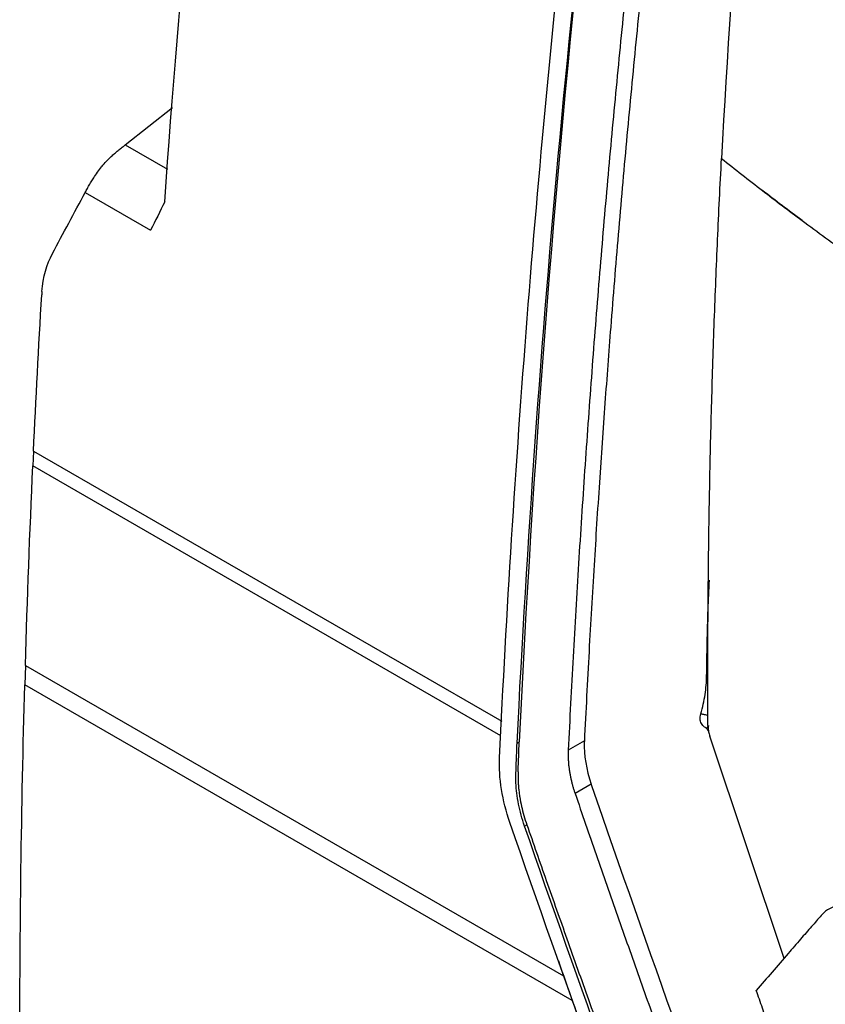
# Model space of a CAD drawing. Header units: millimetres. Extents: x 156922 to 157823, y 112322 to 113312.
# Tile 107 of 123: x 157588 to 157624, y 113115 to 113158. Entities that reach past the tile are written whole.
import ezdxf

# ---------------------------------------------------------------- set-up
doc = ezdxf.new("R2010")
doc.units = ezdxf.units.MM

msp = doc.modelspace()

# ---------------------------------------------------------------- linework, layer by layer
at = {"color": 7, "linetype": 'Continuous', "lineweight": 25}
for p, q in [((157593.03, 113152.454), (157595.102, 113154.095)), ((157593.03, 113152.454), (157594.879, 113151.386)), ((157591.272, 113150.364), (157594.144, 113148.706)), ((157621.02, 113150.468), (157621.02, 113150.468)), ((157589.005, 113139.01), (157588.975, 113138.358)), ((157589.005, 113139.01), (157609.552, 113127.148)), ((157609.512, 113126.502), (157588.975, 113138.358)), ((157588.647, 113129.602), (157588.622, 113128.75)), ((157588.647, 113129.602), (157612.259, 113115.97)), ((157612.638, 113114.885), (157588.622, 113128.75)), ((157621.932, 113116.734), (157618.676, 113126.493)), ((157610.22, 113126.193), (157610.313, 113126.247)), ((157613.172, 113126.285), (157612.464, 113125.877)), ((157613.471, 113124.387), (157612.763, 113123.979)), ((157613.471, 113124.387), (157613.491, 113124.329)), ((157610.547, 113122.55), (157610.646, 113122.607))]:
    msp.add_line(p, q, dxfattribs=at)
at = {"color": 7, "linetype": 'Continuous', "lineweight": 25, "flags": 128}
msp.add_lwpolyline([(157618.532, 113126.831), (157618.63, 113126.954), (157618.632, 113126.957)], dxfattribs=at)
at = {"color": 7, "linetype": 'Continuous', "lineweight": 25}
for points in [[(157610.22, 113126.193), (157611.092, 113143.751), (157612.712, 113161.646), (157615.21, 113179.938)], [(157621.486, 113179.166), (157620.419, 113169.923), (157619.662, 113160.823), (157619.19, 113151.853)], [(157594.761, 113149.952), (157595.422, 113159.347), (157596.318, 113168.854), (157597.448, 113178.457)], [(157609.451, 113125.541), (157610.057, 113138.299), (157611.06, 113151.263), (157612.51, 113164.415)], [(157613.148, 113162.881), (157611.821, 113150.493), (157610.89, 113138.279), (157610.313, 113126.247)], [(157589.832, 113147.679), (157590.308, 113148.573), (157590.793, 113149.466), (157591.271, 113150.364)], [(157622.72, 113149.134), (157622.135, 113149.569), (157621.557, 113150.007), (157620.984, 113150.448)], [(157620.984, 113150.447), (157621.557, 113150.007), (157622.135, 113149.569), (157622.72, 113149.134)], [(157594.761, 113149.952), (157594.555, 113149.536), (157594.349, 113149.121), (157594.144, 113148.706)], [(157589.374, 113146.015), (157589.427, 113146.646), (157589.585, 113147.213), (157589.832, 113147.679)], [(157589.005, 113139.01), (157589.11, 113141.288), (157589.23, 113143.575), (157589.364, 113145.868)], [(157588.647, 113129.602), (157588.733, 113132.508), (157588.842, 113135.427), (157588.975, 113138.358)], [(157588.407, 113112.629), (157588.399, 113117.957), (157588.47, 113123.331), (157588.622, 113128.75)], [(157618.256, 113127.2), (157618.245, 113127.289), (157618.255, 113127.383), (157618.282, 113127.475)], [(157610.267, 113124.975), (157610.282, 113125.399), (157610.297, 113125.823), (157610.313, 113126.247)], [(157613.17, 113126.238), (157613.149, 113125.663), (157613.253, 113125.02), (157613.471, 113124.387)], [(157613.172, 113126.285), (157613.171, 113126.269), (157613.17, 113126.254), (157613.17, 113126.238)], [(157609.905, 113122.697), (157609.568, 113123.671), (157609.409, 113124.662), (157609.451, 113125.541)], [(157610.266, 113124.935), (157610.266, 113124.948), (157610.267, 113124.962), (157610.267, 113124.975)], [(157613.491, 113124.329), (157615.973, 113117.114), (157618.533, 113109.939), (157621.168, 113102.803)], [(157617.436, 113101.709), (157614.856, 113108.667), (157612.344, 113115.663), (157609.905, 113122.697)], [(157618.03, 113101.669), (157615.466, 113108.592), (157612.969, 113115.552), (157610.547, 113122.55)]]:
    msp.add_open_spline(points, degree=3, dxfattribs=at)
for points, knots in [([(157616.043, 113162.883), (157615.97, 113162.196), (157615.822, 113160.821), (157615.61, 113158.764), (157615.405, 113156.71), (157615.207, 113154.659), (157615.016, 113152.611), (157614.832, 113150.566), (157614.656, 113148.524), (157614.486, 113146.486), (157614.29, 113144.016), (157614.067, 113141.063), (157613.823, 113137.578), (157613.59, 113133.943), (157613.368, 113130.159), (157613.238, 113127.594), (157613.172, 113126.285)], [0, 0, 0, 0, 0.055556, 0.111111, 0.166667, 0.222223, 0.277778, 0.333334, 0.388889, 0.444444, 0.499999, 0.591199, 0.6868, 0.786801, 0.891202, 1, 1, 1, 1]), ([(157615.343, 113162.586), (157615.27, 113161.909), (157615.125, 113160.555), (157614.915, 113158.524), (157614.712, 113156.493), (157614.515, 113154.46), (157614.325, 113152.426), (157614.142, 113150.391), (157613.966, 113148.354), (157613.796, 113146.317), (157613.632, 113144.278), (157613.476, 113142.238), (157613.326, 113140.197), (157613.182, 113138.154), (157613.046, 113136.111), (157612.916, 113134.066), (157612.792, 113132.02), (157612.676, 113129.972), (157612.565, 113127.924), (157612.497, 113126.559), (157612.463, 113125.876)], [0, 0, 0, 0, 0.054541, 0.109196, 0.163966, 0.218852, 0.273855, 0.328977, 0.384217, 0.439578, 0.49506, 0.550664, 0.606391, 0.662241, 0.718217, 0.774318, 0.830546, 0.886902, 0.943386, 1, 1, 1, 1]), ([(157591.271, 113150.364), (157591.286, 113150.393), (157591.316, 113150.449), (157591.366, 113150.54), (157591.419, 113150.634), (157591.475, 113150.732), (157591.548, 113150.855), (157591.705, 113151.105), (157591.897, 113151.377), (157592.13, 113151.652), (157592.283, 113151.817), (157592.451, 113151.979), (157592.602, 113152.112), (157592.752, 113152.235), (157592.899, 113152.351), (157592.986, 113152.419), (157593.03, 113152.454)], [0, 0, 0, 0, 0.0443772, 0.0887692, 0.1331881, 0.1776346, 0.2221008, 0.2959955, 0.4991926, 0.5560466, 0.6541059, 0.722558, 0.7909921, 0.861014, 0.9306341, 1, 1, 1, 1]), ([(157618.595, 113126.963), (157618.592, 113127.554), (157618.588, 113128.735), (157618.59, 113130.51), (157618.6, 113132.285), (157618.617, 113134.061), (157618.641, 113135.837), (157618.672, 113137.614), (157618.711, 113139.392), (157618.757, 113141.17), (157618.811, 113142.949), (157618.871, 113144.728), (157618.94, 113146.508), (157619.015, 113148.288), (157619.098, 113150.069), (157619.159, 113151.259), (157619.19, 113151.853)], [0, 0, 0, 0, 0.072353, 0.144558, 0.216615, 0.288526, 0.360294, 0.431919, 0.503403, 0.574749, 0.645957, 0.717029, 0.787968, 0.858775, 0.929452, 1, 1, 1, 1]), ([(157619.19, 113151.853), (157619.486, 113151.618), (157620.079, 113151.147), (157620.682, 113150.681), (157620.984, 113150.448)], [0, 0, 0, 0, 0.498893, 1, 1, 1, 1]), ([(157622.72, 113149.134), (157623.063, 113148.88), (157623.752, 113148.369), (157624.453, 113147.864), (157624.804, 113147.611)], [0, 0, 0, 0, 0.498807, 1, 1, 1, 1]), ([(157589.374, 113146.015), (157589.373, 113145.991), (157589.369, 113145.942), (157589.366, 113145.893), (157589.364, 113145.868)], [0, 0, 0, 0, 0.4957898, 1, 1, 1, 1]), ([(157618.535, 113129.126), (157618.535, 113129.126), (157618.554, 113130.103), (157618.569, 113131.495), (157618.635, 113132.914), (157618.655, 113133.341)], [0, 0, 0, 0, 0.000012, 0.698932, 1, 1, 1, 1]), ([(157618.282, 113127.475), (157618.365, 113127.762), (157618.426, 113128.044), (157618.51, 113128.596), (157618.532, 113128.869), (157618.535, 113129.126)], [0, 0, 0, 0, 0.5, 0.5, 1, 1, 1, 1]), ([(157618.491, 113126.869), (157618.431, 113126.902), (157618.375, 113126.946), (157618.292, 113127.057), (157618.265, 113127.126), (157618.256, 113127.2)], [0, 0, 0, 0, 0.5, 0.5, 1, 1, 1, 1]), ([(157618.282, 113127.475), (157618.332, 113127.467), (157618.431, 113127.451), (157618.546, 113127.421), (157618.596, 113127.399), (157618.599, 113127.398)], [0, 0, 0, 0, 0.486884, 0.973769, 1, 1, 1, 1]), ([(157618.532, 113126.831), (157618.532, 113126.831), (157618.505, 113126.857), (157618.491, 113126.869), (157618.491, 113126.869), (157618.491, 113126.869), (157618.491, 113126.869)], [-0.00000001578, -0.00000001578, -0.00000001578, -0.00000001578, 0.00006652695, 0.00006652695, 0.00006652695, 0.00006658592, 0.00006658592, 0.00006658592, 0.00006658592]), ([(157618.617, 113126.731), (157618.595, 113126.761), (157618.568, 113126.797), (157618.538, 113126.826), (157618.532, 113126.831)], [0, 0, 0, 0, 0.809307, 1, 1, 1, 1]), ([(157618.595, 113126.963), (157618.595, 113126.934), (157618.597, 113126.876), (157618.607, 113126.784), (157618.623, 113126.689), (157618.646, 113126.592), (157618.666, 113126.526), (157618.676, 113126.493)], [0, 0, 0, 0, 0.202117, 0.400885, 0.598584, 0.797531, 1, 1, 1, 1]), ([(157610.547, 113122.55), (157610.494, 113122.711), (157610.442, 113122.872), (157610.354, 113123.193), (157610.317, 113123.353), (157610.222, 113123.832), (157610.184, 113124.142), (157610.164, 113124.592), (157610.165, 113124.739), (157610.176, 113125.03), (157610.181, 113125.175), (157610.197, 113125.611), (157610.208, 113125.902), (157610.22, 113126.193)], [0, 0, 0, 0, 0.125, 0.125, 0.25, 0.25, 0.5, 0.5, 0.625, 0.625, 0.75, 0.75, 1, 1, 1, 1]), ([(157612.463, 113125.876), (157612.461, 113125.818), (157612.457, 113125.702), (157612.461, 113125.526), (157612.47, 113125.353), (157612.486, 113125.182), (157612.508, 113125.015), (157612.534, 113124.852), (157612.565, 113124.694), (157612.599, 113124.54), (157612.636, 113124.392), (157612.676, 113124.249), (157612.718, 113124.112), (157612.748, 113124.022), (157612.763, 113123.979)], [0, 0, 0, 0, 0.099462, 0.195992, 0.289589, 0.380254, 0.467986, 0.552786, 0.634653, 0.713587, 0.789589, 0.862658, 0.932795, 1, 1, 1, 1]), ([(157610.266, 113124.935), (157610.264, 113124.875), (157610.26, 113124.756), (157610.263, 113124.573), (157610.272, 113124.387), (157610.287, 113124.198), (157610.309, 113124.007), (157610.347, 113123.745), (157610.412, 113123.413), (157610.513, 113123.01), (157610.602, 113122.741), (157610.646, 113122.607)], [0, 0, 0, 0, 0.082384, 0.164593, 0.246777, 0.329089, 0.411679, 0.494697, 0.663854, 0.831858, 1, 1, 1, 1]), ([(157612.763, 113123.979), (157613.071, 113123.084), (157613.69, 113121.291), (157614.628, 113118.602), (157615.575, 113115.91), (157616.532, 113113.214), (157617.499, 113110.514), (157618.476, 113107.811), (157619.463, 113105.103), (157620.128, 113103.299), (157620.46, 113102.396)], [0, 0, 0, 0, 0.123784, 0.247913, 0.372387, 0.497209, 0.62238, 0.747901, 0.873774, 1, 1, 1, 1]), ([(157610.646, 113122.607), (157610.931, 113121.79), (157611.514, 113120.118), (157612.416, 113117.558), (157613.363, 113114.891), (157614.357, 113112.118), (157615.399, 113109.239), (157616.488, 113106.254), (157617.236, 113104.231), (157617.616, 113103.201)], [0, 0, 0, 0, 0.125802, 0.257289, 0.394461, 0.537318, 0.685861, 0.840088, 1, 1, 1, 1]), ([(157626.176, 113118.529), (157626.138, 113118.554), (157626.043, 113118.617), (157625.875, 113118.719), (157625.654, 113118.837), (157625.36, 113118.965), (157625.029, 113119.064), (157624.697, 113119.106), (157624.376, 113119.09), (157624.09, 113119.012), (157623.851, 113118.883), (157623.686, 113118.754), (157623.601, 113118.663), (157623.566, 113118.624)], [0, 0, 0, 0, 0.036704, 0.09098, 0.162803, 0.25218, 0.381878, 0.500169, 0.608616, 0.748075, 0.854842, 0.938828, 1, 1, 1, 1]), ([(157623.566, 113118.624), (157623.424, 113118.462), (157623.119, 113118.114), (157622.635, 113117.559), (157622.056, 113116.891), (157621.407, 113116.138), (157620.946, 113115.597), (157620.715, 113115.327)], [0, 0, 0, 0, 0.1450915, 0.3123271, 0.5016978, 0.750834, 1, 1, 1, 1]), ([(157612.03, 113116.626), (157612.447, 113115.438), (157613.221, 113113.234), (157614.227, 113110.294), (157614.948, 113108.165), (157615.432, 113106.726), (157615.767, 113105.727), (157616.073, 113104.809), (157616.491, 113103.561), (157617.006, 113101.959), (157617.615, 113100.351), (157618.279, 113098.885), (157619.081, 113097.522), (157620.319, 113095.897), (157621.444, 113094.856), (157622.052, 113094.294)], [0, 0, 0, 0, 0.145971, 0.270814, 0.362609, 0.408828, 0.446161, 0.483997, 0.522407, 0.602709, 0.691458, 0.74218, 0.811612, 0.898281, 1, 1, 1, 1]), ([(157622.216, 113107.272), (157622.213, 113107.408), (157622.208, 113107.682), (157622.192, 113108.092), (157622.169, 113108.503), (157622.138, 113108.914), (157622.101, 113109.325), (157622.056, 113109.736), (157622.004, 113110.147), (157621.944, 113110.558), (157621.878, 113110.97), (157621.78, 113111.515), (157621.642, 113112.189), (157621.451, 113112.987), (157621.233, 113113.777), (157620.99, 113114.559), (157620.807, 113115.07), (157620.715, 113115.327)], [0, 0, 0, 0, 0.049639, 0.09929, 0.14898, 0.198731, 0.248569, 0.298516, 0.348598, 0.398837, 0.449258, 0.499884, 0.599754, 0.699525, 0.799373, 0.899473, 1, 1, 1, 1])]:
    msp.add_open_spline(points, degree=3, knots=knots, dxfattribs=at)

doc.saveas('drawing.dxf')
